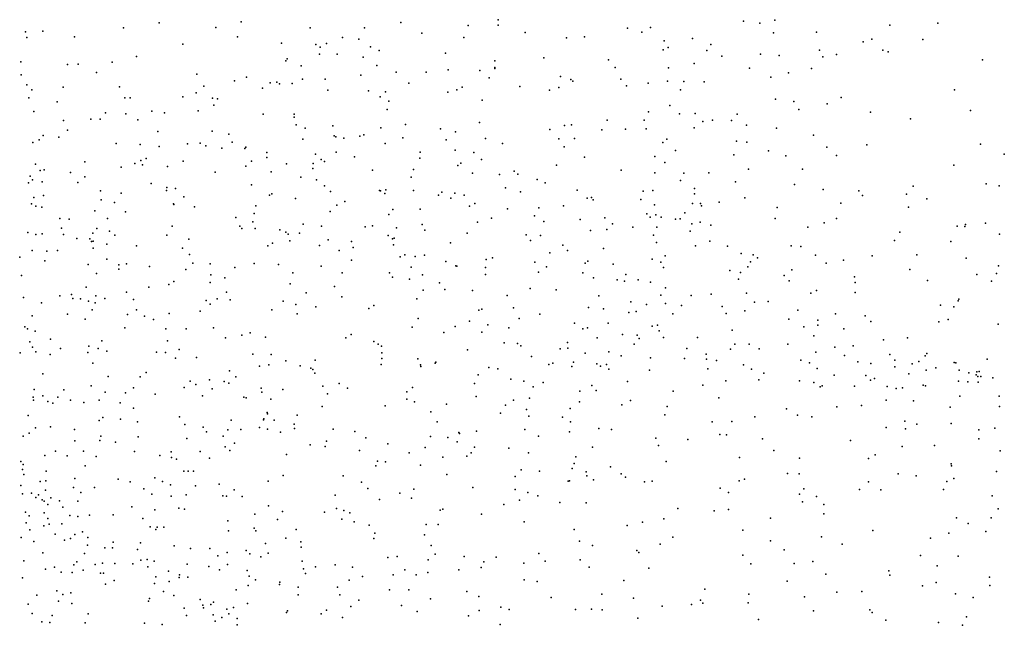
# Model space of a CAD drawing. Header units: metres. Extents: x -25 to 25, y -27.7 to 27.8.
# Tile 157 of 209: x 8 to 10.8, y -10.4 to -8.7. Entities that reach past the tile are written whole.
import ezdxf

# ---------------------------------------------------------------- set-up
doc = ezdxf.new("R2010")
doc.units = ezdxf.units.M

msp = doc.modelspace()

# ---------------------------------------------------------------- linework, layer by layer
for p in [(8.3862, -8.672, 1.0687), (8.6206, -8.6693, 6.9168), (9.0781, -8.6706, 0.5251), (9.2704, -8.68, -4.2397), (9.3563, -8.6785, 2.5796), (9.3566, -8.6629, 17.1596), (10.059, -8.6671, 16.005), (10.1052, -8.6726, 13.7956), (10.1479, -8.6641, 14.7732), (10.4775, -8.6784, 14.2018), (10.6154, -8.6726, 5.7787), (8.0036, -8.6978, 18.0605), (8.0527, -8.6957, -20.939), (8.2833, -8.6858, -20.7062), (8.5479, -8.6856, 17.4344), (8.8177, -8.6859, 17.4028), (8.974, -8.6867, -1.8931), (9.1375, -8.7016, 7.0714), (9.4337, -8.6996, 7.0487), (9.7261, -8.6871, 13.0253), (9.7678, -8.6982, 16.6056), (9.7923, -8.6857, 6.2956), (10.1449, -8.7002, -20.8497), (10.2672, -8.6986, 14.9622), (8.0065, -8.7135, 1.5851), (8.1433, -8.7117, 6.9499), (8.4531, -8.7326, -2.8133), (8.6101, -8.7121, -2.7236), (8.7364, -8.7299, 0.9485), (8.8344, -8.7337, 6.9397), (8.8647, -8.731, -1.5501), (8.9104, -8.7141, -1.2881), (8.957, -8.7183, -2.1377), (9.2577, -8.7143, -15.407), (9.5517, -8.7149, 16.905), (9.6035, -8.7119, -15.3834), (9.8314, -8.7232, -0.2575), (9.9125, -8.7169, -20.837), (9.9647, -8.7343, 13.9211), (10.4011, -8.7266, -20.86), (10.4257, -8.7184, -17.6835), (10.5723, -8.7193, -3.2888), (8.8449, -8.7617, -2.2469), (8.847, -8.7419, -20.4533), (8.8956, -8.7614, -10.5151), (8.9911, -8.7408, 0.7366), (9.0155, -8.7508, -0.5725), (9.2056, -8.7588, -0.0004), (9.8291, -8.749, 16.4618), (9.8433, -8.7421, 13.1503), (9.9536, -8.7509, 14.5282), (10.1075, -8.7619, -0.63), (10.1609, -8.7655, -3.6759), (10.2766, -8.7499, 15.5216), (10.3252, -8.7628, 15.2299), (10.4579, -8.7502, 5.7896), (10.473, -8.7547, -0.7929), (7.9896, -8.7838, -8.5255), (8.1235, -8.7912, -4.7871), (8.1543, -8.7907, 1.1616), (8.2508, -8.7847, -2.87), (8.3212, -8.7685, 6.8825), (8.7485, -8.7806, -2.4137), (8.7522, -8.7748, -15.2866), (8.9695, -8.7703, -0.8908), (9.0092, -8.794, 6.9496), (9.3465, -8.7804, -20.724), (9.4874, -8.7726, -10.3215), (9.672, -8.7775, 13.1667), (9.917, -8.7881, 16.2752), (9.9969, -8.7672, 13.4437), (10.2855, -8.7691, 3.2377), (10.7425, -8.7779, 14.4276), (7.9904, -8.8213, 1.8691), (8.2061, -8.8143, -20.5517), (8.4939, -8.8188, -9.3009), (8.7923, -8.7947, -1.7296), (8.9633, -8.8221, -10.7463), (9.0643, -8.8131, -0.4346), (9.1501, -8.8133, -0.2207), (9.2127, -8.8067, 17.1693), (9.3034, -8.8087, 7.0034), (9.3467, -8.8027, -16.8344), (9.3472, -8.8003, 17.0643), (9.6916, -8.7996, 6.3591), (9.8439, -8.801, -4.0532), (10.0756, -8.8017, 15.8731), (10.1871, -8.815, 2.6052), (10.2534, -8.8025, 13.9601), (8.0065, -8.8498, 1.6681), (8.6019, -8.8377, -16.8895), (8.6357, -8.8272, -10.6966), (8.7035, -8.844, 6.835), (8.7229, -8.842, 17.2851), (8.7299, -8.8468, -2.1316), (8.767, -8.8453, 1.3051), (8.7958, -8.8337, 1.6357), (8.8606, -8.8336, -4.2488), (9.1007, -8.8443, 0.6258), (9.3308, -8.8299, -10.625), (9.5348, -8.8259, 6.6935), (9.5645, -8.8347, 16.7682), (9.5703, -8.8392, -4.1917), (9.7075, -8.8334, -20.758), (9.7861, -8.8447, 6.1944), (9.8406, -8.8393, 2.5404), (9.8879, -8.8398, 14.1624), (9.9456, -8.8405, 6.0232), (10.1371, -8.8271, 14.8195), (8.0217, -8.8641, 18.072), (8.1108, -8.8562, -2.8399), (8.2726, -8.8554, -15.0642), (8.4917, -8.872, 1.0493), (8.5132, -8.8534, 17.2746), (8.6813, -8.859, -2.2873), (8.8687, -8.8645, -10.2343), (8.9849, -8.867, -0.6789), (9.034, -8.8698, -20.5146), (9.2126, -8.8708, 0.4027), (9.2384, -8.8637, 0.1229), (9.2531, -8.8561, 2.3806), (9.4185, -8.854, 16.9298), (9.5033, -8.8652, -0.0304), (9.5304, -8.857, -10.1296), (9.7238, -8.8519, 16.5245), (9.8781, -8.8638, -0.4568), (10.6631, -8.8636, -0.8526), (8.0127, -8.8866, 18.2648), (8.0934, -8.8984, 17.6043), (8.2874, -8.8867, 17.3155), (8.3031, -8.8869, 6.7713), (8.4539, -8.884, -10.8782), (8.5383, -8.8881, 6.7682), (8.5532, -8.8898, -15.214), (9.0182, -8.8836, 2.1009), (9.0433, -8.8962, -16.863), (9.3109, -8.8934, -10.0678), (10.1501, -8.8901, 13.8043), (10.2025, -8.8975, 15.5028), (10.2984, -8.9041, 5.7926), (10.3386, -8.8859, 14.0683), (8.0267, -8.9263, -9.6858), (8.2318, -8.9297, -10.7397), (8.2901, -8.9324, -16.9766), (8.3649, -8.9253, -8.8334), (8.4009, -8.9297, -2.5984), (8.4972, -8.9242, -2.4761), (8.5423, -8.9081, -10.5134), (8.6839, -8.9337, -10.3366), (8.7726, -8.9335, 0.972), (9.0381, -8.92, 17.155), (9.787, -8.9272, 13.1086), (9.8475, -8.9083, -15.9776), (9.8752, -8.9325, 16.1896), (9.9199, -8.932, 13.9838), (10.0406, -8.9332, 5.9061), (10.2166, -8.9205, -0.7934), (10.4227, -8.928, 3.4435), (10.7081, -8.9227, 5.669), (8.1115, -8.9517, 6.7855), (8.1898, -8.9477, -2.7242), (8.2169, -8.9475, 1.083), (8.3249, -8.9496, -9.718), (8.7722, -8.9422, -1.4784), (9.0906, -8.9631, -15.423), (9.3028, -8.9576, -15.4524), (9.6686, -8.9508, -0.1837), (9.7744, -8.9509, -15.4555), (9.9419, -8.9541, -16.6498), (9.9703, -8.9507, -20.7046), (10.0241, -8.9512, 14.7504), (10.5369, -8.9468, 14.2854), (8.1238, -8.9789, -20.3693), (8.3817, -8.9835, -11.0868), (8.5374, -8.9819, 4.8555), (8.5852, -8.9906, -1.797), (8.7776, -8.964, 17.1563), (8.8036, -8.9741, -9.9719), (8.883, -8.9667, 4.739), (9.0205, -8.9728, -4.2144), (9.1913, -8.9752, -0.2637), (9.2344, -8.9839, 16.9571), (9.5041, -8.9776, 6.5695), (9.546, -8.9664, -10.5187), (9.5667, -8.9644, -16.8782), (9.6535, -8.9785, 6.3052), (9.7207, -8.9766, -10.1439), (9.7797, -8.9756, -3.9444), (9.9171, -8.9723, 13.3727), (10.0669, -8.9655, 13.6946), (10.1532, -8.9737, 15.0129), (8.0245, -9.0143, -8.459), (8.0419, -9.0067, 17.7072), (8.0541, -8.995, 1.1749), (8.0984, -8.9998, -10.2974), (8.2625, -9.0172, -4.5788), (8.4671, -9.0185, -10.097), (8.5035, -9.0169, -2.1815), (8.5947, -9.0134, 17.0864), (8.7967, -9.0056, 5.0786), (8.8872, -8.9953, -1.0913), (8.8915, -8.9987, 1.4878), (8.9142, -9.0023, -0.856), (8.9602, -8.997, 4.4989), (8.9716, -8.9925, 4.9543), (9.0328, -9.0179, 6.7966), (9.0834, -9.0013, 4.8309), (9.2079, -9.007, 0.4745), (9.3204, -9.0032, -4.1816), (9.3686, -9.0173, 2.3001), (9.5295, -9.0043, -20.6513), (9.575, -9.003, 16.5693), (9.8275, -9.0144, 2.3828), (9.8395, -9.005, -16.1736), (10.0385, -9.0105, -0.682), (10.068, -9.014, 15.657), (10.2586, -8.9939, 2.5206), (10.7367, -9.0194, 10.2631), (8.3311, -9.0202, 17.1388), (8.3862, -9.0261, 4.8719), (8.519, -9.0242, -1.9919), (8.5654, -9.0312, 4.5202), (8.6311, -9.0323, -1.5987), (8.6335, -9.0285, 1.0103), (8.6939, -9.0436, -9.2359), (8.8333, -9.0479, -1.2343), (8.8926, -9.0424, -10.8733), (9.1334, -9.0421, 4.4294), (9.2336, -9.0362, 4.5924), (9.2862, -9.0431, 0.2238), (9.545, -9.0267, -4.0884), (9.8638, -9.0377, 14.1223), (10.1299, -9.0389, 15.183), (10.2972, -9.0283, 2.7851), (10.4122, -9.0218, -20.6913), (10.8053, -9.0478, 10.4214), (8.1731, -9.0702, 17.3018), (8.3165, -9.0748, 6.5822), (8.333, -9.0659, 4.6992), (8.3483, -9.0604, -15.0283), (8.4541, -9.0678, 17.0214), (8.6502, -9.0686, 4.388), (8.6941, -9.0576, 6.6724), (8.7502, -9.0759, 5.246), (8.8266, -9.075, 10.6035), (8.8495, -9.0637, -16.9159), (8.8588, -9.0688, -20.4), (8.9452, -9.056, 5.1785), (9.1324, -9.0593, -10.8287), (9.2496, -9.0737, 2.1156), (9.3083, -9.0631, 4.82), (9.6035, -9.0564, 2.3247), (9.8045, -9.0545, -15.7744), (9.8339, -9.0717, -16.9752), (10.0309, -9.0497, 14.8847), (10.1797, -9.0528, 5.7942), (10.3247, -9.0521, 14.0726), (8.0314, -9.0772, 1.9251), (8.0449, -9.0945, 1.691), (8.0563, -9.093, -2.629), (8.1315, -9.1006, 6.5953), (8.2774, -9.0852, -2.5011), (8.3383, -9.0785, 5.1342), (8.4094, -9.0831, 4.5632), (8.5462, -9.0992, 6.5859), (8.6338, -9.0821, -16.9294), (8.706, -9.0987, -1.4397), (8.8255, -9.0892, 4.2848), (8.9962, -9.0936, 0.3937), (9.1139, -9.0923, 5.1576), (9.2405, -9.0805, 10.5221), (9.2831, -9.1027, 16.7167), (9.4022, -9.0972, 4.5042), (9.5229, -9.0795, -9.9047), (9.7083, -9.0944, 16.2508), (9.8048, -9.1015, 14.5523), (9.8876, -9.1026, 5.9804), (9.9596, -9.1016, 15.7346), (10.0731, -9.0911, 15.4305), (10.2276, -9.0912, 13.9335), (10.6606, -9.0796, -3.2294), (8.0121, -9.1298, -4.8537), (8.0161, -9.1111, 18.1696), (8.0234, -9.1216, 18.0063), (8.0504, -9.127, 17.5207), (8.1526, -9.1289, -14.7972), (8.1728, -9.1132, -11.2686), (8.3625, -9.1323, -2.1785), (8.7911, -9.1138, 16.9302), (8.8358, -9.122, 6.6847), (9.1077, -9.114, 10.7593), (9.3598, -9.1061, 6.6238), (9.4125, -9.1052, -16.9394), (9.4676, -9.1211, -10.6983), (9.491, -9.1299, 10.493), (9.8786, -9.1231, 14.7183), (10.0359, -9.127, -3.6154), (10.7531, -9.1326, 3.7768), (8.2181, -9.1531, 17.0831), (8.2771, -9.1601, -2.3191), (8.4066, -9.1525, -11.2619), (8.408, -9.144, -1.8083), (8.4324, -9.1465, -8.749), (8.6502, -9.136, 10.6049), (8.8594, -9.1384, 0.7563), (8.8763, -9.1546, -0.819), (9.0163, -9.1517, 5.286), (9.019, -9.1533, 16.7838), (9.0314, -9.1606, 10.2825), (9.0344, -9.15, -9.65), (9.1135, -9.152, -0.4023), (9.1951, -9.1569, 4.2249), (9.2319, -9.1602, 10.2925), (9.3769, -9.1449, 4.3328), (9.4206, -9.1557, 10.7318), (9.5825, -9.1513, 10.6432), (9.7714, -9.1541, 6.086), (9.799, -9.1522, 10.4907), (9.9179, -9.1468, -0.5602), (10.2044, -9.1354, -17.5054), (10.2865, -9.1495, -0.8408), (10.3893, -9.1534, 3.1669), (10.5446, -9.1395, 10.1409), (10.7907, -9.1388, 10.5452), (8.0271, -9.1718, 17.6954), (8.0548, -9.1661, -7.7919), (8.2199, -9.1785, 4.6402), (8.2579, -9.1861, -8.5869), (8.4568, -9.1699, 5.3476), (8.7013, -9.1656, 4.2192), (8.7079, -9.1613, 16.7993), (8.7757, -9.1752, 0.9219), (8.9175, -9.1835, 1.1607), (9.1852, -9.1658, 6.6777), (9.221, -9.1746, 1.9073), (9.2594, -9.1659, 5.1809), (9.6112, -9.1744, 4.7165), (9.6237, -9.1718, 4.4905), (9.6287, -9.1786, -15.6996), (9.7646, -9.1783, 16.0359), (9.9129, -9.1891, -9.7865), (9.918, -9.162, 2.2024), (9.9359, -9.1891, 10.6083), (9.9888, -9.1856, 13.799), (10.0621, -9.1734, -16.8823), (10.3371, -9.1882, 2.928), (10.399, -9.1663, 5.6441), (10.5253, -9.163, 14.2907), (10.5831, -9.1759, 5.6054), (8.0199, -9.1899, -14.1173), (8.0326, -9.1973, 2.0384), (8.0498, -9.1998, -2.4992), (8.2016, -9.2106, 5.2033), (8.289, -9.2128, -1.9413), (8.427, -9.1908, 6.4897), (8.428, -9.1923, 4.383), (8.4873, -9.1993, 10.7116), (8.6629, -9.1961, -4.3177), (8.8753, -9.2121, -0.6752), (8.8947, -9.1944, 5.3853), (9.0549, -9.2068, -15.4699), (9.1332, -9.2059, 1.7157), (9.274, -9.1972, 0.2432), (9.2892, -9.1895, 0.0103), (9.383, -9.2049, -15.5798), (9.4727, -9.2022, -3.9687), (9.5433, -9.1959, 6.3514), (9.8037, -9.1932, 14.265), (9.8903, -9.2164, 14.1305), (9.9387, -9.1959, 15.5858), (10.1555, -9.2009, 5.7349), (10.5312, -9.1995, 10.4288), (8.1013, -9.2324, 4.8289), (8.1282, -9.2343, -8.3091), (8.2379, -9.2328, -2.1611), (8.6052, -9.2297, 16.6875), (8.6542, -9.242, -1.3449), (8.6577, -9.2177, 10.3625), (9.043, -9.2207, -20.4528), (9.2974, -9.2427, 16.4984), (9.3373, -9.231, -10.8216), (9.4599, -9.2251, -9.6693), (9.4868, -9.2411, 16.3416), (9.5909, -9.2356, 5.0364), (9.6616, -9.2309, 4.8857), (9.7821, -9.2188, 4.649), (9.7915, -9.2282, 14.4284), (9.8073, -9.222, 10.7607), (9.823, -9.2284, 4.2665), (9.8637, -9.2341, 4.4295), (9.8778, -9.2336, 10.3447), (9.9342, -9.2429, 15.3992), (10.1489, -9.2321, 13.9249), (10.2892, -9.2444, 14.0733), (10.3251, -9.2324, 10.311), (8.0097, -9.272, 17.8213), (8.1058, -9.2604, 1.7106), (8.207, -9.2608, 1.0145), (8.2432, -9.2682, 10.6703), (8.4233, -9.2547, 0.9881), (8.6169, -9.2545, 5.4516), (8.6228, -9.2609, 0.947), (8.6611, -9.2607, -8.8225), (8.7309, -9.265, -15.2901), (8.7483, -9.2712, 6.5441), (8.7983, -9.2482, 10.2213), (8.8507, -9.2541, -9.023), (8.9753, -9.2561, -0.5364), (8.9969, -9.2531, -9.2574), (9.065, -9.259, 4.0752), (9.1384, -9.2493, 16.5963), (9.1468, -9.2661, -9.4206), (9.6203, -9.2668, 10.8192), (9.6671, -9.264, -16.2403), (9.684, -9.2477, -9.5541), (9.7417, -9.2572, 2.0784), (9.8107, -9.2574, 15.786), (9.9061, -9.2687, 15.137), (9.9107, -9.2472, 14.9226), (9.9652, -9.2514, -9.5901), (10.2424, -9.2576, 10.5488), (10.5065, -9.2713, -20.5735), (10.6703, -9.2543, -0.8753), (10.6925, -9.2549, 14.4336), (10.6946, -9.2492, 10.6119), (10.7519, -9.2462, 5.5285), (8.0323, -9.278, 1.3842), (8.0513, -9.2767, 4.9907), (8.1123, -9.2779, 17.2208), (8.1502, -9.2898, 10.8956), (8.1871, -9.2908, -4.7025), (8.1921, -9.2986, -1.7706), (8.1959, -9.2739, 6.4484), (8.1973, -9.2972, 4.514), (8.2593, -9.2802, -11.4922), (8.4073, -9.2803, -17.0001), (8.4704, -9.2911, 16.6084), (8.7549, -9.2776, -1.0084), (8.7601, -9.2965, -0.8279), (8.7876, -9.2745, 5.4682), (8.8695, -9.2937, 16.5819), (8.9368, -9.2985, 6.6034), (9.0417, -9.2806, 0.6455), (9.0541, -9.2907, 10.1414), (9.0581, -9.2884, -4.1945), (9.2679, -9.2746, 4.0663), (9.4365, -9.2791, 5.2528), (9.4492, -9.2953, 10.2285), (9.4772, -9.2809, 1.9366), (9.8009, -9.2803, -3.663), (9.8099, -9.3008, 4.8992), (9.9624, -9.297, 4.1805), (10.491, -9.2952, 10.0998), (10.6525, -9.2982, 9.9714), (10.7914, -9.2775, -2.2673), (8.0221, -9.3245, -2.2725), (8.0642, -9.3264, -11.5613), (8.0945, -9.3245, -2.0752), (8.1967, -9.3174, -14.578), (8.236, -9.3055, -14.0033), (8.3211, -9.3106, 10.4942), (8.453, -9.3176, 10.3214), (8.6966, -9.311, 16.5492), (8.71, -9.3031, 10.0795), (8.8451, -9.3093, -16.9904), (8.9008, -9.3236, 10.8106), (8.9414, -9.3152, 5.4868), (9.0566, -9.308, -10.9088), (9.2199, -9.3022, -0.1249), (9.5419, -9.3084, -17.1014), (9.555, -9.3242, 3.9968), (9.6575, -9.3181, -0.1143), (9.9209, -9.3105, 4.693), (10.0128, -9.3113, 5.7745), (10.1954, -9.311, -17.6479), (10.2226, -9.3129, -17.2546), (7.9865, -9.3427, 18.0639), (8.0582, -9.3533, -1.8907), (8.2364, -9.3493, 16.7759), (8.4727, -9.3359, 10.1103), (8.9367, -9.3519, 10.0464), (9.0757, -9.3417, -0.3668), (9.0893, -9.3366, -17.0426), (9.1188, -9.3412, 10.808), (9.145, -9.3377, 16.4543), (9.2067, -9.3559, -20.5283), (9.3215, -9.3495, 10.1373), (9.3403, -9.3447, 16.3357), (9.461, -9.357, 0.1239), (9.5046, -9.3304, -15.8281), (9.6131, -9.3545, 10.2285), (9.7969, -9.3489, -16.5862), (9.8221, -9.3577, 14.7188), (9.8347, -9.3395, 5.9375), (10.0521, -9.3323, 10.2993), (10.0784, -9.3568, 1.9846), (10.0861, -9.3367, 4.3017), (10.0984, -9.345, -17.0177), (10.2648, -9.3374, 10.734), (10.3445, -9.3513, 2.6794), (10.4273, -9.3392, -0.8756), (10.5549, -9.3364, -3.3146), (10.6957, -9.3456, -1.8208), (8.1822, -9.3639, -1.6146), (8.27, -9.3776, -14.2195), (8.2704, -9.365, 4.369), (8.2922, -9.3624, -8.3658), (8.3584, -9.3702, 10.9453), (8.4623, -9.3785, 9.8852), (8.4822, -9.3602, 4.1834), (8.532, -9.3625, -1.3377), (8.6023, -9.3728, 6.4379), (8.6582, -9.3608, -1.0962), (8.7276, -9.3643, 4.0483), (8.8494, -9.3685, -20.4085), (9.1077, -9.372, 0.5383), (9.2353, -9.3681, 0.3658), (9.2378, -9.3693, 0.1161), (9.3203, -9.3726, 5.4305), (9.4716, -9.3865, 5.3724), (9.4951, -9.371, -20.6206), (9.6051, -9.3602, 16.0268), (9.6854, -9.3632, -10.3635), (9.8299, -9.373, 15.0352), (10.0198, -9.3809, 14.2352), (10.0706, -9.371, -17.4882), (10.1971, -9.379, 14.0877), (10.2949, -9.3607, 2.0673), (10.5348, -9.3782, 3.3297), (10.7883, -9.3681, 5.4238), (7.9918, -9.3955, -7.5316), (8.206, -9.3901, 10.2781), (8.4282, -9.4127, -14.9509), (8.5336, -9.3934, 0.8962), (8.5734, -9.4025, -8.6131), (8.7685, -9.3878, -4.313), (8.91, -9.3882, 16.4373), (9.0449, -9.3883, 1.0082), (9.0537, -9.4003, 6.5387), (9.1028, -9.406, 1.2137), (9.1398, -9.3935, 10.0596), (9.3202, -9.3932, 3.9444), (9.5984, -9.3882, -3.6762), (9.6296, -9.4019, 5.2848), (9.6973, -9.4085, -17.3312), (9.7182, -9.4122, 10.9092), (9.7219, -9.3925, 1.9095), (9.7568, -9.408, 5.1883), (9.7928, -9.4146, 3.8641), (10.0445, -9.4058, -9.7577), (10.0504, -9.3871, 4.0613), (10.1748, -9.3959, -0.8065), (10.1891, -9.411, 5.4636), (10.376, -9.3991, 5.4165), (10.5858, -9.41, 5.3425), (10.7262, -9.3924, -1.5897), (10.7683, -9.4117, -3.306), (10.7827, -9.3901, 14.5071), (8.1768, -9.4288, 5.3895), (8.3564, -9.4286, -1.3991), (8.4139, -9.4214, -14.0192), (8.5322, -9.4159, -20.3396), (8.7606, -9.4198, 0.779), (8.8881, -9.4275, 3.9729), (9.1418, -9.4374, 0.3152), (9.1879, -9.4168, -4.0288), (9.2033, -9.4357, 6.4889), (9.2824, -9.4389, -15.6851), (9.4483, -9.4324, 16.1647), (9.5223, -9.4363, 6.2433), (9.8353, -9.4313, 15.242), (10.2679, -9.4389, 10.229), (10.3779, -9.4158, -20.4812), (7.9973, -9.4585, 17.6837), (8.1012, -9.4538, 1.4646), (8.1348, -9.45, -7.7535), (8.1383, -9.4617, 17.0678), (8.1606, -9.4627, 10.1409), (8.1836, -9.4689, 1.7537), (8.2042, -9.4542, -13.7909), (8.2305, -9.4618, 6.3495), (8.2923, -9.4434, -11.72), (8.3125, -9.4641, 9.883), (8.5199, -9.4669, -4.4742), (8.5523, -9.4624, -1.0286), (8.579, -9.4438, 5.569), (8.5893, -9.4652, -0.7953), (8.7412, -9.4689, -8.7206), (8.8067, -9.4456, -11.1186), (8.9088, -9.4572, 0.6511), (9.1237, -9.4627, 0.7522), (9.3817, -9.4526, -9.2102), (9.6442, -9.4537, 6.0819), (9.7365, -9.471, -17.6891), (9.8224, -9.4519, -10.0919), (9.9087, -9.453, 14.8505), (9.9661, -9.4489, -0.579), (10.0671, -9.4462, 14.3735), (10.1291, -9.4698, -3.3542), (10.2515, -9.4462, 5.3169), (10.3781, -9.4443, 2.3616), (10.6728, -9.4683, 5.2051), (10.6748, -9.4633, 3.4795), (8.0488, -9.474, 6.3956), (8.194, -9.4939, -1.5008), (8.2021, -9.4736, 11.0052), (8.3212, -9.4943, -8.0089), (8.5032, -9.4976, 6.3503), (8.5321, -9.4777, -11.4673), (8.7087, -9.4935, -0.5793), (8.7766, -9.479, 16.3997), (8.8345, -9.4855, 6.4787), (8.9864, -9.4897, 9.962), (9.0001, -9.482, 0.4973), (9.3006, -9.4949, -10.8182), (9.31, -9.4919, 1.4416), (9.4002, -9.4882, 0.305), (9.6151, -9.4876, -10.5331), (9.6577, -9.491, 3.7549), (9.7509, -9.4989, 5.4135), (9.7805, -9.4788, -3.5148), (9.8354, -9.4754, -9.2234), (9.8811, -9.4812, 5.682), (9.9978, -9.4845, 14.7105), (10.0622, -9.4965, 14.5679), (10.0906, -9.4719, 4.8744), (10.2143, -9.4948, -9.5079), (10.6222, -9.4807, 10.7868), (10.6612, -9.4857, 14.4263), (8.0224, -9.5108, 5.2284), (8.1234, -9.5064, 2.1259), (8.1744, -9.5206, -4.7657), (8.2954, -9.507, -17.0601), (8.3439, -9.5125, 16.5461), (8.37, -9.5214, -14.435), (8.4145, -9.5045, -1.2355), (8.7809, -9.5054, 9.8715), (9.1273, -9.5186, 3.9007), (9.2738, -9.5261, 16.2594), (9.416, -9.5186, -1.7441), (9.4756, -9.506, 5.4961), (9.7308, -9.5012, 15.7522), (9.8562, -9.5051, 3.7243), (10.0094, -9.5043, 3.7487), (10.1885, -9.5205, 5.0124), (10.2717, -9.5239, 4.6236), (10.3222, -9.5052, 5.0993), (10.4072, -9.511, -3.2734), (10.4235, -9.5272, 2.8608), (10.6444, -9.5213, -2.1464), (8.0015, -9.5429, 10.227), (8.0088, -9.5481, 17.5431), (8.0312, -9.5549, -12.0209), (8.2875, -9.5453, 4.2781), (8.4046, -9.5483, 0.793), (8.4633, -9.5484, -14.2186), (8.5413, -9.5453, -0.6187), (9.1098, -9.5433, 10.8005), (9.2333, -9.5419, -1.9105), (9.3264, -9.5374, 10.8258), (9.3865, -9.5456, -17.293), (9.5748, -9.5324, -17.4734), (9.5985, -9.5484, -1.2482), (9.6122, -9.5451, -1.9247), (9.6716, -9.5318, -1.5598), (9.7976, -9.5403, -16.7565), (9.8125, -9.5378, -20.6379), (9.817, -9.5542, -1.1242), (10.0261, -9.5525, 3.5887), (10.2317, -9.5426, 4.8648), (10.2719, -9.5376, -0.9895), (10.3456, -9.5487, 4.2625), (10.6177, -9.5283, -0.887), (10.7873, -9.5355, -2.732), (8.0747, -9.5781, 17.2486), (8.2221, -9.5829, -1.353), (8.4097, -9.5829, -14.7655), (8.5755, -9.5743, 0.7169), (8.6221, -9.5665, 4.0244), (8.6459, -9.56, 10.8624), (8.6905, -9.5723, 6.3903), (8.9206, -9.5746, 16.3581), (8.9356, -9.5647, -4.2187), (9.2006, -9.5585, -1.4662), (9.3096, -9.558, 0.5293), (9.6396, -9.5737, 5.9626), (9.7125, -9.5648, 3.6257), (9.7545, -9.5663, 5.6184), (9.7602, -9.5759, 15.5056), (9.8294, -9.573, 3.5111), (9.9273, -9.5732, 10.2714), (10.2603, -9.5687, 10.8455), (10.4595, -9.5799, 4.9815), (10.5281, -9.5738, 14.3811), (8.0152, -9.5854, 1.1834), (8.0234, -9.6006, 0.9427), (8.1031, -9.6046, -7.5819), (8.1843, -9.5985, 16.9681), (8.2111, -9.6051, 1.8333), (8.2363, -9.6119, 9.8134), (8.4435, -9.6074, -13.8282), (9.0003, -9.5849, -10.9705), (9.0132, -9.5921, -1.893), (9.022, -9.5978, -0.1438), (9.2682, -9.609, -9.0809), (9.373, -9.5887, -15.9014), (9.4118, -9.5903, -20.6144), (9.4212, -9.5967, 16.1736), (9.5341, -9.606, -9.1582), (9.5547, -9.5873, -1.0289), (9.5555, -9.6037, 10.1484), (9.7453, -9.5924, 15.8958), (9.8962, -9.6049, 3.2999), (10.0216, -9.6065, -9.2225), (10.0337, -9.5922, -1.4454), (10.0747, -9.5919, 14.8848), (10.1034, -9.6061, 10.2619), (10.1851, -9.5921, 3.6562), (10.3203, -9.601, 3.9174), (10.3729, -9.5973, 4.0746), (7.9875, -9.617, -1.6581), (8.0324, -9.6138, 10.0615), (8.0739, -9.6217, 1.377), (8.1812, -9.6162, 5.4474), (8.378, -9.6156, 6.3075), (8.4037, -9.616, 9.7611), (8.4323, -9.6323, -11.8065), (8.4931, -9.6303, 16.4755), (8.6541, -9.6211, -8.4271), (8.7067, -9.6217, 0.6011), (8.8324, -9.6386, -15.4488), (9.0234, -9.6168, -1.3591), (9.0235, -9.6329, 9.8914), (9.1267, -9.6346, -2.1864), (9.4521, -9.6281, 10.8399), (9.6049, -9.6181, 16.125), (9.6735, -9.614, 5.7989), (9.7084, -9.6253, -0.0267), (9.7922, -9.6312, 16.0374), (9.8893, -9.6335, 15.4432), (9.9514, -9.6206, -17.0037), (9.9531, -9.6357, 15.2884), (9.9817, -9.6388, -17.7), (10.2232, -9.6377, 1.7803), (10.266, -9.6155, 3.3339), (10.3481, -9.6244, 3.6963), (10.4774, -9.6216, 10.0856), (10.4922, -9.6378, 4.6801), (10.5788, -9.6262, -3.152), (10.5836, -9.6189, 4.8713), (10.7563, -9.6352, 4.91), (8.1958, -9.6466, 1.9985), (8.6731, -9.6551, 9.7978), (8.6995, -9.6518, -11.3216), (8.748, -9.6404, -1.625), (8.7894, -9.654, -20.4878), (8.82, -9.661, 5.6654), (8.8261, -9.6647, -11.1447), (9.0218, -9.6503, -20.5367), (9.1339, -9.6518, -3.8437), (9.135, -9.6567, 3.824), (9.1763, -9.6469, -1.1207), (9.1783, -9.6443, 6.405), (9.3299, -9.6595, -2.2848), (9.3557, -9.6629, -3.5914), (9.5016, -9.6501, 3.6132), (9.5127, -9.6468, -0.8228), (9.5672, -9.6565, 3.4442), (9.5718, -9.6434, -17.7835), (9.6388, -9.6485, -16.6163), (9.6489, -9.6557, -2.1868), (9.6667, -9.6502, 1.5832), (9.6727, -9.6637, 3.2927), (9.7898, -9.6667, 3.1467), (9.9567, -9.6625, 15.9809), (10.0583, -9.6511, -3.2274), (10.0818, -9.6642, -9.6707), (10.2475, -9.6458, 14.76), (10.27, -9.6624, 3.1013), (10.3863, -9.6432, -1.2466), (10.4229, -9.6477, 14.4762), (10.4922, -9.657, 3.8853), (10.5413, -9.6489, 4.382), (10.5602, -9.6424, -1.8892), (10.5815, -9.667, 4.0914), (10.6092, -9.6598, -20.2919), (10.6615, -9.6444, 9.9595), (10.6664, -9.6453, -2.472), (10.6761, -9.6665, -1.3373), (8.053, -9.6776, 5.3051), (8.2402, -9.6853, -20.2499), (8.3314, -9.6861, -0.6992), (8.3481, -9.6733, -7.8554), (8.5302, -9.6944, -8.0115), (8.5875, -9.669, -15.1861), (8.605, -9.6858, -4.5337), (8.8311, -9.6753, 0.3933), (9.2987, -9.6805, 10.0056), (9.3924, -9.693, 1.0714), (10.1023, -9.6944, 15.7837), (10.1169, -9.6755, 10.8388), (10.3181, -9.6808, 10.1745), (10.4088, -9.6816, -20.381), (10.4226, -9.6956, 2.5383), (10.4335, -9.6905, 15.4472), (10.5319, -9.6777, 3.405), (10.7036, -9.6748, 10.7968), (10.7244, -9.6804, 4.5518), (10.7263, -9.6717, -2.9042), (10.7291, -9.6851, 15.3824), (10.7337, -9.6707, 4.3723), (10.738, -9.6846, 3.4535), (10.7723, -9.6889, -0.9942), (8.0275, -9.7222, 10.9875), (8.1129, -9.7235, 9.875), (8.1915, -9.7116, 1.6727), (8.3119, -9.7174, -0.9093), (8.457, -9.7169, -20.4149), (8.4747, -9.6982, 10.9495), (8.491, -9.7078, -14.5147), (8.5379, -9.7206, -1.4618), (8.572, -9.6996, 5.6367), (8.5856, -9.7041, -1.7668), (8.6777, -9.7183, 0.4807), (8.7398, -9.7223, -0.2553), (8.8539, -9.7125, 6.3978), (8.9014, -9.7052, 0.2503), (8.9247, -9.7184, 10.8254), (9.1108, -9.7167, -17.1453), (9.2886, -9.7046, 6.2956), (9.4301, -9.6984, 6.1576), (9.4565, -9.7146, 5.7255), (9.4851, -9.7024, -10.5809), (9.6242, -9.7106, 0.1908), (9.7267, -9.6996, -0.4743), (9.9426, -9.7097, 2.9892), (10.0077, -9.6971, -17.2052), (10.2191, -9.6972, 15.1964), (10.2604, -9.7018, 15.3882), (10.278, -9.7145, -9.3748), (10.2843, -9.7116, 15.6363), (10.376, -9.7124, 14.9142), (10.4703, -9.7136, 15.1591), (10.4959, -9.7197, 14.6467), (10.5137, -9.7171, 3.1806), (10.5733, -9.7097, 15.6195), (10.5799, -9.7118, 3.2078), (10.6739, -9.6982, 14.5659), (10.7011, -9.7005, 3.8431), (10.7306, -9.7008, 15.2069), (8.0248, -9.7439, 17.4457), (8.0259, -9.7526, -4.8674), (8.0527, -9.7403, 0.7345), (8.096, -9.7442, 17.2524), (8.1316, -9.7527, -1.5485), (8.2136, -9.7528, 1.8783), (8.2314, -9.73, -17.1657), (8.2894, -9.7318, -4.7399), (8.3746, -9.7359, 0.5707), (8.5096, -9.74, -0.3735), (8.6284, -9.7437, 16.5561), (8.635, -9.7458, -1.2758), (8.6797, -9.7302, -8.2154), (8.7052, -9.75, -2.0571), (8.868, -9.7347, 9.8387), (9.0945, -9.7289, 16.415), (9.0947, -9.7496, -15.6553), (9.2936, -9.7424, 16.3786), (9.3998, -9.7527, -0.4989), (9.4457, -9.7474, 16.353), (9.5898, -9.7268, 10.8329), (9.6369, -9.7251, 3.153), (9.8573, -9.7266, 10.8219), (9.9881, -9.7463, -17.4421), (10.4672, -9.753, 2.1697), (10.6779, -9.7416, 3.4032), (10.7908, -9.7412, 15.6573), (8.0672, -9.7567, -7.3457), (8.0818, -9.7617, 4.5055), (8.17, -9.7596, -13.6863), (8.2741, -9.7599, 4.2679), (8.312, -9.7752, -1.5905), (8.8524, -9.7705, 3.8832), (9.0327, -9.7691, 6.3875), (9.1164, -9.7579, 9.8948), (9.2087, -9.7641, -20.5861), (9.377, -9.7675, 3.5463), (9.4378, -9.7799, -16.2901), (9.5623, -9.7766, 1.2741), (9.5889, -9.7571, -10.3889), (9.7103, -9.7659, -16.83), (9.7349, -9.7538, 3.0188), (9.8399, -9.771, -9.9184), (10.1813, -9.7771, -1.8384), (10.3258, -9.7714, 15.87), (10.3965, -9.768, -1.6485), (10.5453, -9.7545, 14.8706), (10.6502, -9.7723, 14.7119), (10.7918, -9.7706, 14.9042), (8.0108, -9.7967, 0.8724), (8.2245, -9.8028, 17.04), (8.2753, -9.8075, -0.5146), (8.4441, -9.8002, 0.4058), (8.6849, -9.8094, 10.9028), (8.6858, -9.8063, 0.0914), (8.6951, -9.7885, 0.2576), (8.6958, -9.7919, -0.0953), (8.781, -9.7954, -8.5226), (9.1635, -9.7865, -0.6448), (9.3627, -9.7901, -15.9692), (9.4444, -9.7981, 5.9881), (9.5407, -9.801, -0.2303), (9.8339, -9.7947, -17.8728), (10.0908, -9.8001, 1.606), (10.2133, -9.7955, 10.7948), (10.2545, -9.8, -3.0582), (8.0316, -9.8316, -20.0786), (8.0746, -9.8295, 1.4167), (8.143, -9.8369, 6.3017), (8.2139, -9.8108, -12.1968), (8.324, -9.8145, 6.282), (8.4589, -9.8221, 5.5996), (8.5115, -9.8303, -2.0801), (8.5918, -9.81, -11.6459), (8.62, -9.8366, -20.5361), (8.6732, -9.8312, 6.3158), (8.6955, -9.8355, 3.9219), (8.7152, -9.8099, -15.3711), (8.7724, -9.8211, -4.4253), (8.7735, -9.8336, -2.268), (8.8837, -9.8361, 5.7059), (9.1816, -9.8146, 6.3187), (9.4331, -9.8364, 10.8122), (9.5631, -9.8143, 0.5446), (9.6446, -9.8341, -0.0267), (9.6812, -9.8365, 10.1393), (9.9694, -9.8147, 16.2855), (10.0256, -9.814, 10.7681), (10.4669, -9.8313, -1.9093), (10.5204, -9.813, 15.8584), (10.5221, -9.835, 1.7654), (10.5553, -9.8217, 10.8058), (10.6527, -9.8195, 3.1196), (10.7777, -9.8325, 3.227), (7.9967, -9.8562, 6.3528), (8.014, -9.8468, 1.2002), (8.219, -9.8555, -1.7803), (8.3252, -9.8578, -1.1125), (8.4651, -9.8629, -12.0601), (8.5214, -9.8435, -7.8359), (8.5691, -9.8561, 0.1874), (8.5827, -9.8378, -13.7887), (8.7335, -9.8439, -14.0006), (8.946, -9.8425, -17.1064), (8.9776, -9.8605, -20.59), (9.163, -9.857, 16.49), (9.2119, -9.8594, -17.2802), (9.2441, -9.8453, 9.936), (9.2458, -9.848, -15.7818), (9.2942, -9.8411, 6.1855), (9.4718, -9.8555, -3.3675), (9.5602, -9.8438, 16.4148), (9.8079, -9.8618, 1.4158), (9.8991, -9.8653, -20.6528), (9.9911, -9.8514, -2.1612), (10.0103, -9.8518, 2.8174), (10.1133, -9.8634, -20.591), (10.7323, -9.8633, -20.1933), (10.7324, -9.838, 15.8422), (8.1447, -9.8694, -17.3239), (8.2163, -9.8686, 0.5091), (8.2611, -9.8733, 10.9888), (8.5751, -9.886, 16.7013), (8.6012, -9.8759, -14.295), (8.818, -9.881, 9.8253), (8.8607, -9.8854, 16.5863), (8.8646, -9.8699, 6.3428), (9.04, -9.8778, 5.7251), (9.1469, -9.8884, -0.3811), (9.2388, -9.8723, 3.629), (9.2881, -9.887, -2.5141), (9.3867, -9.89, 3.2344), (9.6261, -9.8873, -2.4509), (9.8152, -9.8822, -9.1116), (10.3648, -9.868, 2.8457), (10.5127, -9.8856, 2.932), (10.6057, -9.883, -2.6598), (8.0587, -9.9111, 9.8077), (8.0888, -9.8985, 2.2479), (8.122, -9.9117, 17.2519), (8.1695, -9.899, 1.6885), (8.2052, -9.9138, -20.3158), (8.3151, -9.8997, -0.6949), (8.3876, -9.9113, 0.2721), (8.4206, -9.901, -1.1318), (8.4209, -9.917, -20.4865), (8.435, -9.9213, 16.8504), (8.5028, -9.8998, -14.7803), (8.5295, -9.9185, -15.041), (8.5884, -9.8969, -0.0513), (8.7507, -9.908, -11.3688), (8.9594, -9.897, -3.9605), (9.1014, -9.9031, 3.7169), (9.1982, -9.9157, -3.5484), (9.267, -9.9135, 5.9331), (9.2789, -9.9039, 10.8103), (9.4431, -9.9033, -9.0427), (9.5782, -9.915, 2.9701), (10.047, -9.917, 10.1809), (10.1455, -9.8964, -9.2086), (10.2194, -9.9188, 16.2019), (10.4164, -9.9197, 10.7855), (10.4355, -9.9095, 16.0041), (10.7938, -9.8976, 9.8709), (7.99, -9.9283, 9.9474), (7.9967, -9.9366, 3.2266), (8.1735, -9.9408, 5.3887), (9.0058, -9.9408, 9.864), (9.0113, -9.9275, 16.5734), (9.0336, -9.9291, -10.9583), (9.1342, -9.9389, 10.8498), (9.5681, -9.9486, -16.7731), (9.5736, -9.9339, 10.765), (9.6781, -9.9435, 0.7715), (9.8375, -9.9285, 10.7034), (10.6532, -9.9352, 3.2549), (10.6543, -9.9412, -6.0934), (7.9941, -9.9509, 4.8342), (7.9982, -9.9655, 1.0372), (8.0622, -9.956, 0.6375), (8.144, -9.9769, -7.0697), (8.3732, -9.9756, -1.2627), (8.4562, -9.9563, 9.7369), (8.4684, -9.9564, 4.0523), (8.4841, -9.9558, -0.2199), (8.7407, -9.9684, -0.8712), (8.9128, -9.9697, -11.1367), (9.2089, -9.9655, -10.7637), (9.405, -9.9713, 9.9848), (9.4226, -9.9526, -17.7879), (9.4743, -9.9558, -20.6638), (9.6084, -9.9583, -17.0909), (9.6104, -9.9697, 10.0632), (9.7085, -9.9637, 0.1934), (9.7211, -9.9736, 16.5022), (10.1846, -9.9628, -2.1418), (10.2183, -9.9638, 10.1188), (10.5015, -9.9641, 2.6984), (10.5527, -9.9696, 9.9734), (10.6606, -9.9769, 10.7706), (10.7832, -9.957, 15.9608), (7.99, -9.9969, 10.6838), (8.0448, -9.9858, 6.2797), (8.0614, -9.9834, -1.6335), (8.1408, -10.0033, -12.4281), (8.201, -10.0031, 0.3582), (8.2682, -9.9791, 6.2318), (8.3028, -9.9862, -7.2695), (8.3419, -10.0063, 5.501), (8.3958, -9.9861, 11.0065), (8.4186, -9.9952, -7.473), (8.4901, -9.9977, 6.2367), (8.5575, -9.9935, 11.0044), (8.698, -9.9849, 3.884), (8.9653, -9.9876, -0.4727), (8.9836, -10.006, -8.7003), (9.2835, -10.0027, 3.2837), (9.5571, -9.9847, -18.1408), (9.5601, -9.9833, -10.2616), (9.6292, -9.9812, -3.214), (9.7757, -9.9869, 10.1081), (9.7968, -9.9847, 1.0819), (9.9923, -10.005, -2.3167), (10.0464, -9.9835, 16.4086), (10.0614, -9.979, 10.6673), (10.4162, -9.987, -2.1565), (10.6408, -9.9858, 2.8836), (7.9945, -10.0214, 1.2701), (8.0201, -10.0187, 3.5167), (8.0326, -10.0312, 0.843), (8.0407, -10.0243, 1.4627), (8.0601, -10.0105, 5.163), (8.0752, -10.0329, -17.5352), (8.1618, -10.0173, 1.8418), (8.3647, -10.0216, 17.0193), (8.4201, -10.0277, -1.0504), (8.4634, -10.024, -0.0631), (8.5684, -10.0266, 5.6169), (8.5785, -10.0275, -4.6446), (8.6005, -10.0094, -7.661), (8.6236, -10.0288, -11.9866), (8.8897, -10.025, 10.9623), (9.075, -10.0194, -0.2008), (9.1078, -10.0334, -2.588), (9.1152, -10.0077, 5.8891), (9.4054, -10.0083, 0.043), (9.4417, -10.0174, 3.0085), (9.4695, -10.027, -16.5633), (10.0155, -10.0168, 1.2791), (10.2188, -10.0217, -2.9471), (10.2313, -10.0071, 2.7004), (10.2681, -10.0288, -20.5813), (10.3905, -10.0083, 16.1523), (10.4516, -10.0093, -2.828), (10.6311, -10.009, 16.0472), (10.7703, -10.0263, 3.4474), (8.0506, -10.038, 17.3668), (8.0562, -10.0424, 2.3), (8.0672, -10.052, 2.9047), (8.1002, -10.0406, 9.7172), (8.1104, -10.0595, 10.9729), (8.1533, -10.0424, -1.999), (8.3072, -10.0586, -1.0517), (8.4421, -10.062, 0.1053), (8.6989, -10.0549, 9.8209), (8.8939, -10.0629, -7.7854), (9.017, -10.0371, 3.7014), (9.3722, -10.0519, -17.0286), (9.4169, -10.0388, 10.7796), (9.5328, -10.0461, 16.5637), (9.6087, -10.0469, 2.8597), (9.8709, -10.063, 0.8809), (10.2274, -10.0443, 10.6698), (10.2883, -10.0511, 1.3619), (8.0034, -10.0737, 2.5087), (8.0133, -10.0838, 10.3367), (8.0569, -10.0755, -1.3156), (8.1299, -10.0828, 2.1459), (8.1525, -10.0862, 4.449), (8.1868, -10.0818, 3.1291), (8.2543, -10.0808, -2.2238), (8.3734, -10.0671, -1.4125), (8.458, -10.0649, -0.591), (8.6596, -10.079, -17.1606), (8.7391, -10.0719, -14.0475), (8.8593, -10.0739, 9.8567), (8.9142, -10.0687, 16.6828), (8.9318, -10.0753, -15.6114), (9.19, -10.0677, 16.6134), (9.1978, -10.0646, 3.4564), (9.309, -10.0794, -18.0196), (9.9746, -10.0696, -9.641), (10.0154, -10.0661, 2.6831), (10.1362, -10.0907, 10.0768), (10.2891, -10.078, 16.2915), (10.6684, -10.0898, -6.3082), (10.768, -10.0896, 16.0628), (10.7879, -10.0639, 10.7252), (8.0048, -10.1039, -1.8214), (8.0556, -10.1123, 5.0043), (8.0669, -10.0916, 4.7179), (8.0706, -10.1083, -20.1887), (8.1067, -10.107, 0.6093), (8.3389, -10.0921, 4.1764), (8.3596, -10.1155, 9.7049), (8.3796, -10.1165, 0.2589), (8.3993, -10.1162, 6.1206), (8.5822, -10.0979, -7.3637), (8.7246, -10.0947, -15.4739), (8.9083, -10.0931, -20.645), (8.9437, -10.1016, -8.3893), (8.9872, -10.1112, 6.128), (9.1506, -10.1088, 0.0341), (9.1841, -10.1084, -3.4442), (9.4311, -10.1008, -17.3368), (9.7258, -10.1115, -17.7699), (9.7692, -10.1026, 10.63), (9.8302, -10.0924, -3.0793), (10.7017, -10.1057, 9.8898), (7.9911, -10.1461, 10.1372), (8.0155, -10.1237, 10.4873), (8.0885, -10.1367, 1.7472), (8.1443, -10.1378, 3.6396), (8.1664, -10.13, -1.7725), (8.1817, -10.1458, 5.2883), (8.376, -10.1231, -13.4936), (8.5841, -10.1268, -0.8265), (8.6578, -10.1197, -0.2325), (8.6625, -10.1266, -12.1743), (8.7784, -10.1234, -7.454), (9.0034, -10.1336, -8.1111), (9.1455, -10.1382, -15.7223), (9.5743, -10.1227, 0.2339), (9.8559, -10.1454, 10.0572), (10.0568, -10.1254, 0.9967), (10.2818, -10.1446, -9.2985), (10.4285, -10.1259, -2.4071), (10.6464, -10.1337, 2.1941), (10.7525, -10.1289, 1.9409), (8.0274, -10.1575, -7.0254), (8.1152, -10.1541, 2.6862), (8.1324, -10.1489, -4.8811), (8.1803, -10.1685, 17.2485), (8.2307, -10.1758, 6.0859), (8.2543, -10.1594, 3.0068), (8.3327, -10.1618, -1.6005), (8.4285, -10.1702, 11.079), (8.6901, -10.1633, -0.0821), (8.7487, -10.1484, -4.4735), (8.7909, -10.1582, 16.746), (8.7926, -10.174, 6.1046), (9.0008, -10.1493, -7.5699), (9.1644, -10.1687, -16.7509), (9.589, -10.1568, -2.6114), (9.6265, -10.1692, 10.0084), (9.8199, -10.1652, -9.0579), (10.1361, -10.1553, -9.4796), (10.3415, -10.165, 10.6646), (10.5941, -10.148, 2.8927), (8.0527, -10.1904, 3.7962), (8.1725, -10.1922, -12.8843), (8.2521, -10.1759, 11.0266), (8.3242, -10.1802, 3.4168), (8.4754, -10.1772, -1.1834), (8.5308, -10.1774, 5.6102), (8.5539, -10.1987, 0.2148), (8.5809, -10.1888, -2.602), (8.6351, -10.1833, 6.0696), (8.6456, -10.1933, 5.757), (8.6771, -10.201, -0.5241), (8.6981, -10.1907, 5.9085), (9.04, -10.203, 9.9081), (9.0669, -10.2008, 3.5844), (9.1761, -10.1942, -10.8912), (9.2594, -10.2009, -2.7063), (9.351, -10.2021, 16.6498), (9.473, -10.1917, 2.928), (9.7537, -10.1835, 2.7341), (9.7588, -10.1893, 16.629), (10.0563, -10.1965, 16.5141), (10.1747, -10.1813, 2.6454), (10.5657, -10.1973, -6.0918), (10.6728, -10.1991, 3.1777), (7.9986, -10.2133, 10.7193), (8.0864, -10.2315, 4.8049), (8.1416, -10.2246, -1.0932), (8.1503, -10.2157, -17.6762), (8.2028, -10.2237, 0.5536), (8.2235, -10.2195, -13.1168), (8.2593, -10.2209, 4.2487), (8.3101, -10.2213, 5.4066), (8.3329, -10.2109, -7.0427), (8.3514, -10.2091, -17.4939), (8.3536, -10.2304, -12.695), (8.3713, -10.2134, 3.21), (8.4663, -10.2227, -14.9475), (8.5279, -10.2289, -1.0039), (8.5818, -10.2232, -7.0881), (8.7949, -10.2134, -16.8528), (8.8338, -10.2298, -4.0418), (8.8897, -10.2239, 3.691), (8.9391, -10.2315, -0.0686), (9.1557, -10.21, -20.679), (9.308, -10.2317, 3.1037), (9.3157, -10.2161, -10.6119), (9.4299, -10.2199, -17.5355), (9.4904, -10.2142, -10.2424), (9.5909, -10.2098, -10.049), (9.6165, -10.2311, -8.9675), (10.0798, -10.2211, 0.7241), (10.204, -10.2203, -20.7368), (10.2575, -10.2148, 1.044), (10.6131, -10.2274, 9.9257), (8.0606, -10.2371, -2.1201), (8.1054, -10.2456, 9.6789), (8.1371, -10.2464, 2.0167), (8.1686, -10.2393, 2.2861), (8.2183, -10.2481, -20.3648), (8.226, -10.2487, 3.7465), (8.3759, -10.2586, 3.9162), (8.4124, -10.2422, -20.5257), (8.443, -10.2602, 3.3416), (8.4441, -10.253, 5.9296), (8.4679, -10.2595, -4.7729), (8.5581, -10.2383, -13.6462), (8.6378, -10.2407, -0.6994), (8.6435, -10.257, 16.8629), (8.7986, -10.2355, -0.2663), (8.8049, -10.2493, -2.7308), (8.968, -10.2578, -16.5718), (9.0559, -10.2534, -11.2279), (9.0891, -10.2391, 10.9416), (9.1214, -10.2531, 16.6906), (9.1551, -10.2467, -18.1507), (9.2439, -10.2385, -16.5557), (9.7876, -10.2343, -9.7724), (10.2946, -10.2509, -2.7154), (10.4743, -10.2412, 1.264), (10.4774, -10.2541, 2.6614), (10.7632, -10.2595, 1.5517), (7.9948, -10.2616, 1.6492), (8.232, -10.2794, 2.1381), (8.2571, -10.2692, 2.4116), (8.3728, -10.2783, 9.7419), (8.4143, -10.272, -0.8661), (8.6408, -10.2836, -4.5974), (8.6613, -10.2673, -17.0116), (8.7305, -10.2808, -13.9821), (8.7308, -10.2741, 0.1197), (8.7838, -10.2886, -0.3925), (8.8967, -10.2882, 9.9114), (8.9297, -10.2681, 11.0706), (9.4305, -10.2675, -16.0715), (9.4679, -10.2725, -18.2425), (9.7163, -10.2691, -20.8344), (10.1837, -10.2716, -2.8947), (10.5707, -10.2847, 16.2357), (10.6098, -10.275, 10.6438), (10.7637, -10.2834, -6.52), (8.0351, -10.3113, 5.0243), (8.0928, -10.2993, 4.6103), (8.1098, -10.3096, 0.7907), (8.133, -10.3049, 4.4349), (8.3985, -10.3012, 0.4783), (8.4274, -10.3126, 3.0027), (8.6067, -10.2956, -0.8844), (8.784, -10.3102, 11.1563), (8.9034, -10.3106, -0.3965), (9.0449, -10.2959, -17.8642), (9.1005, -10.2956, -7.3335), (9.2663, -10.3011, 10.8216), (9.3007, -10.3151, -8.6527), (9.6535, -10.3084, 16.6795), (9.9478, -10.2945, -9.5957), (10.074, -10.3084, 2.6366), (10.2336, -10.3163, 10.6065), (10.3256, -10.3028, 10.0329), (10.3971, -10.3007, 16.3144), (10.6652, -10.3077, 2.6566), (8.0105, -10.3369, 10.2624), (8.0976, -10.3285, 11.0334), (8.1357, -10.3348, 5.9335), (8.3548, -10.3289, 5.8188), (8.3581, -10.3208, 2.7765), (8.5032, -10.3234, -14.6124), (8.5112, -10.3399, -17.644), (8.5333, -10.3383, 16.9521), (8.5416, -10.3314, -12.7132), (8.6383, -10.3349, -17.4708), (8.9349, -10.3441, -0.1125), (8.9573, -10.3257, -11.909), (9.0799, -10.3407, -17.6393), (9.1624, -10.3217, 3.405), (9.5081, -10.318, 0.3132), (9.7439, -10.3202, 0.3964), (9.8254, -10.3432, 2.6897), (9.9095, -10.3375, 10.5841), (9.9354, -10.326, 10.0244), (9.9424, -10.3343, -9.17), (10.0724, -10.3331, -9.3781), (10.7159, -10.3179, 2.3335), (8.0218, -10.3641, -20.1077), (8.0791, -10.3694, 5.2777), (8.183, -10.3645, 4.0837), (8.4571, -10.3488, -12.946), (8.464, -10.3699, 11.1878), (8.5125, -10.3473, -1.4875), (8.5403, -10.3678, 9.837), (8.5793, -10.3513, -0.7175), (8.5848, -10.3643, -1.2355), (8.5982, -10.3465, -15.6369), (8.7503, -10.3608, -4.32), (8.7536, -10.3562, 9.8885), (8.8495, -10.3646, 3.5575), (8.8648, -10.3539, -0.6256), (9.1244, -10.3577, -18.3267), (9.271, -10.3705, 16.6991), (9.3018, -10.355, -3.1983), (9.3643, -10.3454, -16.4042), (9.388, -10.3522, 9.9858), (9.5778, -10.3525, 9.9914), (9.6232, -10.3515, -17.7905), (9.6544, -10.3531, -2.6904), (10.259, -10.356, 0.7512), (10.4205, -10.3537, -6.2522), (10.4274, -10.3607, 10.6318), (10.6974, -10.373, 2.9726), (8.0501, -10.3872, 0.9564), (8.0729, -10.3892, -2.4003), (8.1742, -10.3909, 5.457), (8.3442, -10.3914, -15.3516), (8.3947, -10.3953, 17.0918), (8.5459, -10.3855, -2.8066), (8.5648, -10.375, 3.2028), (8.6091, -10.3962, -14.2738), (8.6093, -10.3777, -17.219), (8.9108, -10.375, 0.0519), (9.3617, -10.3954, -2.8442), (9.756, -10.3771, 9.9971), (10.1019, -10.381, -2.6898), (10.466, -10.3829, -6.7842), (10.6169, -10.3896, -20.5417), (10.6854, -10.3976, 1.3302)]:
    msp.add_point(p)

doc.saveas('drawing.dxf')
